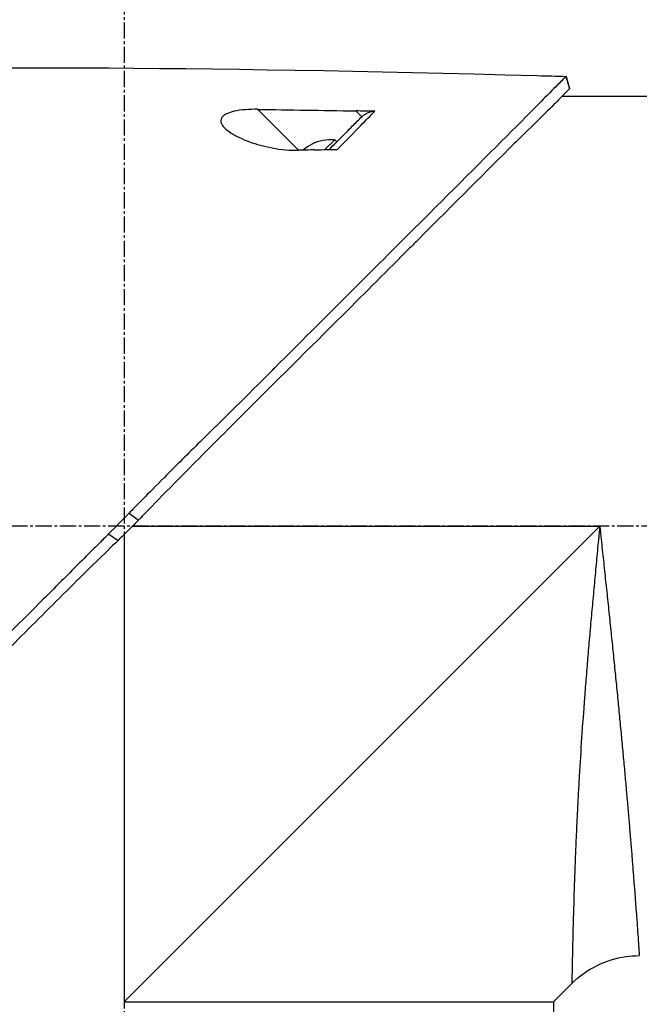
# Model space of a CAD drawing. Header units: millimetres. Extents: x 0 to 4378, y 0 to 2376.
# Tile 72 of 229: x 236 to 301, y 1589 to 1693. Entities that reach past the tile are written whole.
import ezdxf

# ---------------------------------------------------------------- set-up
doc = ezdxf.new("R2010")
doc.units = ezdxf.units.MM
doc.header["$LTSCALE"] = 0.2
doc.linetypes.add('CENTER2', pattern=[1.125, 0.75, -0.125, 0.125, -0.125])
doc.layers.add('02_Center Line', color=1, linetype='CENTER2')

# ---------------------------------------------------------------- blocks, each defined once
blk = doc.blocks.new('A$C64421178')
for p, q in [((85.42, 1026.95), (85.79, 1025.69)), ((95.9, 1024.85), (84.98, 1024.85)), ((57.38, 1019.22), (53.09, 1023.5)), ((63.37, 1023.33), (64, 1022.71)), ((60.15, 1019.28), (61.17, 1020.3)), ((61.38, 1020.09), (61.17, 1020.3)), ((57.88, 1019.23), (57.87, 1019.23)), ((58.8, 1019.84), (58.79, 1019.85)), ((39.62, 981.2), (40.61, 980.47)), ((39.1, 930), (88.95, 979.85)), ((40, 979.85), (88.95, 979.85)), ((37.48, 979.03), (38.48, 978.35)), ((39.1, 978.96), (39.1, 930)), ((84.1, 930), (86.02, 931.92)), ((84.1, 930), (84.1, 923.5))]:
    blk.add_line(p, q)
for radius, start, end in [(4.52, 85.2393, 116.2869), (4.5, 116.2241, 130.3846)]:
    blk.add_arc((60.79, 1015.8), radius, start, end)
at = {"extrusion": (0, 0, -1)}
for centre, major_axis, ratio, start_param, end_param in [((345.1, 997.6), (366.09, -26.02), 0.042138, 3.488133, 3.909025), ((-8.74, -1500.3), (2690.77, 101.98), 0.938894, 4.781808, 4.782934), ((217.48, 1005.32), (233.77, -14.41), 0.048344, 3.929452, 3.989586)]:
    blk.add_ellipse(centre, major_axis=major_axis, ratio=ratio, start_param=start_param, end_param=end_param, dxfattribs=at)
for points, knots in [([(85.42, 1026.95), (85.42, 1026.95), (85.42, 1026.95), (85.42, 1026.95), (85.42, 1026.95), (85.42, 1026.95), (85.42, 1026.95), (85.41, 1026.94), (85.41, 1026.94), (85.4, 1026.93), (85.39, 1026.92), (85.35, 1026.88), (85.31, 1026.84), (85.16, 1026.7), (85.02, 1026.55), (84.45, 1025.99), (83.9, 1025.43), (82.74, 1024.26), (82.21, 1023.73), (79.28, 1020.76), (76, 1017.5), (71.33, 1012.84), (70.31, 1011.82), (64.85, 1006.37), (59.96, 1001.5), (54.81, 996.34), (54.66, 996.19), (52.08, 993.6), (49.58, 991.15), (45.82, 987.44), (44.57, 986.2), (41.58, 983.21), (40.28, 981.88), (39.62, 981.2)], [0.000001, 0.000001, 0.000001, 0.000001, 0.009162, 0.009162, 0.016971, 0.016971, 0.03259, 0.03259, 0.063827, 0.063827, 0.126304, 0.126304, 0.251265, 0.251265, 0.50133, 0.50133, 1.002, 1.002, 1.335959, 1.335959, 2.67129, 2.67129, 3.030313, 3.030313, 4.543873, 4.543873, 4.592411, 4.592411, 5.347172, 5.347172, 5.723633, 5.723633, 6.247668, 6.247668, 6.247668, 6.247668]), ([(85.42, 1026.95), (85.42, 1026.95), (85.42, 1026.95), (85.42, 1026.95), (85.42, 1026.95), (85.42, 1026.95)], [-0.02987732, -0.02987732, -0.02987732, -0.02987732, -0.01373724, -0.01373724, 0, 0, 0, 0]), ([(85.79, 1025.69), (85.79, 1025.69), (85.79, 1025.69), (85.79, 1025.68), (85.79, 1025.68), (85.79, 1025.68), (85.79, 1025.68), (85.79, 1025.68), (85.78, 1025.67), (85.77, 1025.66), (85.76, 1025.64), (85.71, 1025.58), (85.66, 1025.53), (85.44, 1025.31), (85.22, 1025.09), (84.19, 1024.05), (82.98, 1022.84), (80.97, 1020.86), (80.48, 1020.39), (77.2, 1017.15), (73.73, 1013.65), (69.62, 1009.55), (69.32, 1009.25), (66.78, 1006.71), (64.43, 1004.36), (58.55, 998.5), (54.92, 994.9), (49.5, 989.49), (47.7, 987.69), (43.1, 983.05), (41.01, 980.89), (40.61, 980.47)], [0.000047, 0.000047, 0.000047, 0.000047, 0.011008, 0.011008, 0.020393, 0.020393, 0.039197, 0.039197, 0.07693, 0.07693, 0.152825, 0.152825, 0.305669, 0.305669, 0.610232, 0.610232, 1.419716, 1.419716, 1.651889, 1.651889, 2.978842, 2.978842, 3.080675, 3.080675, 3.850394, 3.850394, 4.95171, 4.95171, 5.489352, 5.489352, 6.333255, 6.333255, 6.333255, 6.333255]), ([(85.79, 1025.68), (85.79, 1025.68), (85.79, 1025.68), (85.79, 1025.69), (85.79, 1025.69), (85.79, 1025.69), (85.79, 1025.69), (85.79, 1025.69), (85.79, 1025.69), (85.79, 1025.69)], [0.69221804, 0.69221804, 0.69221804, 0.69221804, 0.69329226, 0.69329226, 0.695708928, 0.695708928, 0.696915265, 0.696915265, 0.698320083, 0.698320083, 0.698320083, 0.698320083]), ([(53.09, 1023.5), (52.66, 1023.51), (52.23, 1023.5), (51.4, 1023.43), (51, 1023.38), (50.34, 1023.23), (50.08, 1023.14), (49.72, 1022.98), (49.61, 1022.91), (49.43, 1022.76), (49.37, 1022.69), (49.26, 1022.52), (49.24, 1022.42), (49.22, 1022.16), (49.29, 1021.98), (49.59, 1021.56), (49.9, 1021.28), (50.83, 1020.69), (51.49, 1020.38), (52.97, 1019.84), (53.78, 1019.62), (55.56, 1019.28), (56.51, 1019.19), (57.38, 1019.22)], [-1.636051, -1.636051, -1.636051, -1.636051, -1.487609, -1.487609, -1.342627, -1.342627, -1.229751, -1.229751, -1.162071, -1.162071, -1.103238, -1.103238, -1.031704, -1.031704, -0.907622, -0.907622, -0.714138, -0.714138, -0.48257, -0.48257, -0.258591, -0.258591, -0.000001, -0.000001, -0.000001, -0.000001]), ([(61.47, 1019.3), (62.33, 1020.19), (63.15, 1021.03), (63.91, 1021.81), (64.42, 1022.34), (64.91, 1022.84), (65.36, 1023.3)], [0, 0, 0, 0, 0.5977799, 0.5977799, 0.5977799, 0.9999999, 0.9999999, 0.9999999, 0.9999999]), ([(65.36, 1023.3), (65.05, 1023.31), (64.69, 1023.31), (64.04, 1023.32), (63.7, 1023.33), (63.37, 1023.33)], [-0.1934752, -0.1934752, -0.1934752, -0.1934752, -0.0983779, -0.0983779, 0, 0, 0, 0]), ([(64, 1022.71), (64.09, 1022.8), (64.19, 1022.88), (64.4, 1023.03), (64.51, 1023.09), (64.74, 1023.2), (64.87, 1023.24), (65.12, 1023.29), (65.24, 1023.31), (65.36, 1023.3)], [0, 0, 0, 0, 0.0382217, 0.0382217, 0.0766364, 0.0766364, 0.116027, 0.116027, 0.1530194, 0.1530194, 0.1530194, 0.1530194]), ([(60.58, 1019.29), (61.08, 1019.79), (61.57, 1020.28), (62.03, 1020.74), (62.19, 1020.9), (62.55, 1021.26), (63.05, 1021.76), (63.38, 1022.09), (63.7, 1022.41), (64, 1022.71)], [0.1685407, 0.1685407, 0.1685407, 0.1685407, 0.5, 0.5, 0.5, 0.75, 0.75, 0.75, 1, 1, 1, 1]), ([(59.06, 1019.26), (58.78, 1019.25), (58.5, 1019.24), (57.94, 1019.23), (57.66, 1019.22), (57.38, 1019.22)], [-0.1686475, -0.1686475, -0.1686475, -0.1686475, -0.0843243, -0.0843243, -0.000001, -0.000001, -0.000001, -0.000001]), ([(59.06, 1019.26), (59.5, 1019.27), (59.97, 1019.28), (60.75, 1019.29), (61.13, 1019.3), (61.47, 1019.3)], [-0.2324123, -0.2324123, -0.2324123, -0.2324123, -0.1008984, -0.1008984, -0.0000209, -0.0000209, -0.0000209, -0.0000209]), ([(39.62, 981.2), (39.57, 981.14), (39.48, 981.05), (39.27, 980.84), (39.19, 980.75), (38.92, 980.47), (38.74, 980.29), (38.38, 979.93), (38.19, 979.73), (37.93, 979.48), (37.84, 979.39), (37.62, 979.17), (37.51, 979.06), (37.48, 979.03)], [0.0012617, 0.0012617, 0.0012617, 0.0012617, 0.0227877, 0.0227877, 0.0388309, 0.0388309, 0.0709865, 0.0709865, 0.1023123, 0.1023123, 0.1191004, 0.1191004, 0.1425667, 0.1425667, 0.1425667, 0.1425667]), ([(40.61, 980.47), (40.56, 980.42), (40.25, 980.1), (39.89, 979.74), (39.71, 979.56), (39.35, 979.2), (39.17, 979.03), (38.83, 978.69), (38.54, 978.41), (38.47, 978.35)], [0.00043088, 0.00043088, 0.00043088, 0.00043088, 0.0154414, 0.0154414, 0.03075173, 0.03075173, 0.04552895, 0.04552895, 0.05960793, 0.05960793, 0.05960793, 0.05960793]), ([(88.95, 979.85), (88.93, 979.66), (88.89, 979.28), (88.82, 978.51), (88.69, 977.17), (88.51, 975.27), (88.3, 973), (88.09, 970.75), (87.89, 968.5), (87.7, 966.26), (87.52, 964.05), (87.29, 961.16), (87.04, 957.66), (86.85, 954.63), (86.74, 952.67), (86.67, 951.37), (86.59, 949.81), (86.5, 948), (86.43, 946.28), (86.36, 944.64), (86.31, 943.08), (86.26, 941.85), (86.23, 940.9), (86.21, 939.98), (86.17, 938.9), (86.13, 937.32), (86.09, 935.61), (86.07, 934.39), (86.05, 933.71), (86.05, 933.3), (86.03, 932.67), (86.03, 932.2), (86.02, 931.96), (86.02, 931.92), (86.02, 931.92)], [-0.00005585, -0.00005585, -0.00005585, -0.00005585, 0.00051707, 0.00109, 0.00223584, 0.00452754, 0.00681923, 0.00911093, 0.01140263, 0.01369432, 0.01598602, 0.01827771, 0.0228611, 0.02744449, 0.02859034, 0.02973619, 0.03202788, 0.03431958, 0.03661127, 0.03890297, 0.04119466, 0.04348636, 0.04463221, 0.04577806, 0.04806975, 0.05036145, 0.05494484, 0.05952823, 0.06067408, 0.06181992, 0.06411162, 0.06869501, 0.0709867, 0.07327246, 0.07327246, 0.07327246, 0.07327246]), ([(88.95, 979.85), (88.97, 979.67), (88.99, 979.48), (89.01, 979.3), (89.03, 979.11), (89.05, 978.93), (89.07, 978.74), (89.11, 978.37), (89.14, 978.01), (89.18, 977.64), (89.22, 977.27), (89.26, 976.9), (89.3, 976.54), (89.34, 976.17), (89.38, 975.81), (89.42, 975.44), (89.49, 974.71), (89.57, 973.99), (89.65, 973.26), (89.73, 972.54), (89.8, 971.82), (89.88, 971.1), (89.95, 970.38), (90.03, 969.66), (90.1, 968.95), (90.1, 968.94), (90.1, 968.94), (90.1, 968.94), (90.17, 968.23), (90.25, 967.52), (90.32, 966.82), (90.32, 966.81), (90.32, 966.81), (90.32, 966.8), (90.36, 966.45), (90.39, 966.1), (90.43, 965.76), (90.43, 965.75), (90.43, 965.75), (90.43, 965.74), (90.46, 965.4), (90.5, 965.05), (90.53, 964.71), (90.53, 964.71), (90.53, 964.7), (90.53, 964.7), (90.6, 964.01), (90.67, 963.33), (90.74, 962.66), (90.74, 962.65), (90.74, 962.65), (90.74, 962.64), (90.81, 961.97), (90.87, 961.3), (90.94, 960.65), (90.94, 960.64), (90.94, 960.64), (90.94, 960.63), (91, 959.98), (91.06, 959.33), (91.12, 958.69), (91.12, 958.68), (91.12, 958.68), (91.13, 958.67), (91.19, 958.03), (91.25, 957.39), (91.31, 956.76), (91.36, 956.14), (91.42, 955.52), (91.48, 954.91), (91.48, 954.91), (91.48, 954.9), (91.48, 954.9), (91.51, 954.59), (91.54, 954.29), (91.56, 953.98), (91.59, 953.69), (91.62, 953.39), (91.64, 953.1), (91.64, 953.09), (91.64, 953.09), (91.64, 953.08), (91.67, 952.79), (91.7, 952.5), (91.72, 952.21), (91.72, 952.21), (91.72, 952.2), (91.72, 952.2), (91.75, 951.91), (91.77, 951.63), (91.8, 951.35), (91.8, 951.34), (91.8, 951.34), (91.8, 951.33), (91.85, 950.76), (91.9, 950.2), (91.95, 949.66), (91.99, 949.12), (92.04, 948.59), (92.08, 948.08), (92.08, 948.07), (92.08, 948.07), (92.08, 948.07), (92.12, 947.55), (92.17, 947.05), (92.21, 946.56), (92.21, 946.56), (92.21, 946.55), (92.21, 946.55), (92.25, 946.06), (92.29, 945.58), (92.32, 945.12), (92.32, 945.12), (92.32, 945.11), (92.33, 945.11), (92.36, 944.65), (92.4, 944.2), (92.43, 943.76), (92.43, 943.76), (92.43, 943.75), (92.43, 943.75), (92.45, 943.53), (92.47, 943.32), (92.48, 943.11), (92.48, 943.1), (92.49, 943.1), (92.49, 943.1), (92.5, 942.89), (92.52, 942.68), (92.53, 942.48), (92.53, 942.47), (92.53, 942.47), (92.53, 942.47), (92.57, 942.06), (92.6, 941.66), (92.63, 941.28), (92.63, 941.28), (92.63, 941.28), (92.63, 941.28), (92.66, 940.9), (92.68, 940.54), (92.71, 940.19), (92.71, 940.19), (92.71, 940.19), (92.71, 940.19), (92.73, 939.84), (92.76, 939.51), (92.78, 939.19), (92.81, 938.88), (92.83, 938.59), (92.85, 938.31), (92.85, 938.3), (92.85, 938.3), (92.85, 938.3), (92.89, 937.74), (92.92, 937.24), (92.96, 936.81), (92.96, 936.7), (92.97, 936.6), (92.98, 936.5), (92.98, 936.4), (92.99, 936.3), (93, 936.21), (93.01, 936.03), (93.02, 935.87), (93.03, 935.72), (93.05, 935.43), (93.07, 935.22), (93.08, 935.07), (93.08, 935), (93.09, 934.94), (93.09, 934.91), (93.09, 934.87), (93.09, 934.85), (93.09, 934.85), (93.09, 934.85), (93.09, 934.85), (93.09, 934.85)], [-0.00005797, -0.00005797, -0.00005797, -0.00005797, 0.00049405, 0.00049405, 0.00049405, 0.00104607, 0.00104607, 0.00104607, 0.0021501, 0.0021501, 0.0021501, 0.00325414, 0.00325414, 0.00325414, 0.00435817, 0.00435817, 0.00435817, 0.00656624, 0.00656624, 0.00656624, 0.00877431, 0.00877431, 0.00877431, 0.01098238, 0.01098238, 0.01098238, 0.01099361, 0.01099361, 0.01099361, 0.01319044, 0.01319044, 0.01319044, 0.01320357, 0.01320357, 0.01320357, 0.01429448, 0.01429448, 0.01429448, 0.01430847, 0.01430847, 0.01430847, 0.01539851, 0.01539851, 0.01539851, 0.01541335, 0.01541335, 0.01541335, 0.01760658, 0.01760658, 0.01760658, 0.01762291, 0.01762291, 0.01762291, 0.01981465, 0.01981465, 0.01981465, 0.01983223, 0.01983223, 0.01983223, 0.02202272, 0.02202272, 0.02202272, 0.02204132, 0.02204132, 0.02204132, 0.02425053, 0.02425053, 0.02425053, 0.02643885, 0.02643885, 0.02643885, 0.02645881, 0.02645881, 0.02645881, 0.02756281, 0.02756281, 0.02756281, 0.02864692, 0.02864692, 0.02864692, 0.02866725, 0.02866725, 0.02866725, 0.02975095, 0.02975095, 0.02975095, 0.02977133, 0.02977133, 0.02977133, 0.03085499, 0.03085499, 0.03085499, 0.03087541, 0.03087541, 0.03087541, 0.03308346, 0.03308346, 0.03308346, 0.03527112, 0.03527112, 0.03527112, 0.03529119, 0.03529119, 0.03529119, 0.03747919, 0.03747919, 0.03747919, 0.03749882, 0.03749882, 0.03749882, 0.03968726, 0.03968726, 0.03968726, 0.03970627, 0.03970627, 0.03970627, 0.04189533, 0.04189533, 0.04189533, 0.04191356, 0.04191356, 0.04191356, 0.04299936, 0.04299936, 0.04299936, 0.04301713, 0.04301713, 0.04301713, 0.0441034, 0.0441034, 0.0441034, 0.0441207, 0.0441207, 0.0441207, 0.04631147, 0.04631147, 0.04631147, 0.04632769, 0.04632769, 0.04632769, 0.04851953, 0.04851953, 0.04851953, 0.0485346, 0.0485346, 0.0485346, 0.05074146, 0.05074146, 0.05074146, 0.05293567, 0.05293567, 0.05293567, 0.05294817, 0.05294817, 0.05294817, 0.05735181, 0.05735181, 0.05735181, 0.05845584, 0.05845584, 0.05845584, 0.05955987, 0.05955987, 0.05955987, 0.06176794, 0.06176794, 0.06176794, 0.06618408, 0.06618408, 0.06618408, 0.06839215, 0.06839215, 0.06839215, 0.07060022, 0.07060022, 0.07060022, 0.07060712, 0.07060712, 0.07060712, 0.07060712]), ([(37.48, 979.03), (37.21, 978.76), (36.96, 978.52), (36.34, 977.89), (36.05, 977.6), (35.19, 976.75), (34.62, 976.18), (32.91, 974.46), (31.77, 973.32), (28.36, 969.91), (26.11, 967.66), (18.77, 960.33), (14.54, 956.14), (10.52, 952.11), (9.97, 951.56), (8.9, 950.48), (8.36, 949.94), (6.45, 948.02), (5.19, 946.73), (3.58, 945.12), (3.19, 944.74), (2.01, 943.55), (1.25, 942.79), (0.2, 941.74), (-0.12, 941.42), (-1.01, 940.53), (-1.57, 939.97), (-3.03, 938.51), (-3.87, 937.64), (-5.76, 935.77), (-6.67, 934.88), (-7.58, 933.97), (-7.81, 933.73), (-8.04, 933.5), (-8.1, 933.44), (-8.14, 933.39), (-8.15, 933.38), (-8.16, 933.37), (-8.17, 933.36), (-8.18, 933.35), (-8.18, 933.35), (-8.18, 933.35), (-8.19, 933.35), (-8.19, 933.34), (-8.19, 933.34), (-8.19, 933.34), (-8.19, 933.34), (-8.19, 933.34)], [0, 0, 0, 0, 0.115596, 0.115596, 0.212113, 0.212113, 0.405093, 0.405093, 0.790972, 0.790972, 1.563393, 1.563393, 3.332159, 3.332159, 3.60987, 3.60987, 3.890806, 3.890806, 4.623507, 4.623507, 4.856845, 4.856845, 5.35641, 5.35641, 5.576842, 5.576842, 5.990665, 5.990665, 6.711546, 6.711546, 7.79125, 7.79125, 8.330789, 8.330789, 8.599474, 8.599474, 8.666532, 8.666532, 8.716444, 8.716444, 8.791539, 8.791539, 8.829086, 8.829086, 8.847858, 8.847858, 8.871461, 8.871461, 8.871461, 8.871461]), ([(38.47, 978.35), (37.7, 977.61), (36.94, 976.86), (35.26, 975.22), (34.35, 974.32), (31.5, 971.49), (29.56, 969.55), (23.64, 963.62), (19.69, 959.64), (13.94, 953.88), (12.01, 951.95), (9.84, 949.77), (9.53, 949.46), (5.04, 944.96), (1.24, 941.17), (-1.83, 938.08), (-2.03, 937.88), (-2.97, 936.92), (-3.66, 936.24), (-5.04, 934.86), (-5.67, 934.23), (-6.3, 933.59), (-6.46, 933.43), (-6.63, 933.27), (-6.67, 933.23), (-6.71, 933.19), (-6.72, 933.18), (-6.73, 933.17), (-6.73, 933.17), (-6.73, 933.16), (-6.73, 933.16), (-6.74, 933.16), (-6.74, 933.16), (-6.74, 933.16), (-6.74, 933.16), (-6.74, 933.16)], [-7.620463, -7.620463, -7.620463, -7.620463, -7.336805, -7.336805, -6.999081, -6.999081, -6.270272, -6.270272, -4.749597, -4.749597, -3.95115, -3.95115, -3.814973, -3.814973, -1.971605, -1.971605, -1.846597, -1.846597, -1.347406, -1.347406, -0.675491, -0.675491, -0.339165, -0.339165, -0.169556, -0.169556, -0.084774, -0.084774, -0.042597, -0.042597, -0.021599, -0.021599, -0.011128, -0.011128, -0.000028, -0.000028, -0.000028, -0.000028]), ([(86.02, 931.92), (86.79, 932.69), (87.69, 933.33), (89.61, 934.28), (90.65, 934.6), (92.16, 934.82), (92.63, 934.85), (93.09, 934.85)], [0, 0, 0, 0, 0.3242583, 0.3242583, 0.6426929, 0.6426929, 0.7824853, 0.7824853, 0.7824853, 0.7824853]), ([(39.1, 930), (39.12, 930), (39.14, 930), (41.4, 930), (43.63, 930), (48.06, 930), (50.25, 930), (53.82, 930), (55.22, 930), (57.38, 930), (58.16, 930), (60.97, 930), (62.94, 930), (65.87, 930), (66.91, 930), (69.03, 930), (70.1, 930), (72.15, 930), (73.13, 930), (74.97, 930), (75.83, 930), (77.44, 930), (78.19, 930), (79.56, 930), (80.18, 930), (81.29, 930), (81.77, 930), (82.61, 930), (82.97, 930), (83.53, 930), (83.74, 930), (84.03, 930), (84.1, 930), (84.1, 930), (84.1, 930), (84.1, 930)], [-0.005485, -0.005485, -0.005485, -0.005485, 0, 0, 0.672232, 0.672232, 1.344501, 1.344501, 1.792512, 1.792512, 2.048534, 2.048534, 2.731437, 2.731437, 3.121573, 3.121573, 3.559727, 3.559727, 3.997928, 3.997928, 4.436084, 4.436084, 4.874274, 4.874274, 5.31242, 5.31242, 5.750596, 5.750596, 6.188714, 6.188714, 6.626878, 6.626878, 7.06498, 7.06498, 7.065101, 7.065101, 7.065101, 7.065101])]:
    blk.add_open_spline(points, degree=3, knots=knots)
for points in [[(85.79, 1025.69), (85.67, 1026.11), (85.54, 1026.53), (85.42, 1026.95)], [(93.09, 934.85), (93.09, 934.85), (93.09, 934.85), (93.09, 934.85)]]:
    blk.add_open_spline(points, degree=3)
at = {"layer": '02_Center Line', "ltscale": 11.288275}
for p, q in [((39.1, 1047.84), (39.1, 550.15)), ((227.09, 979.85), (-36.78, 979.85))]:
    blk.add_line(p, q, dxfattribs=at)

msp = doc.modelspace()

# ---------------------------------------------------------------- block references
msp.add_blockref('A$C64421178', (207.561, 659.684))

doc.saveas('drawing.dxf')
